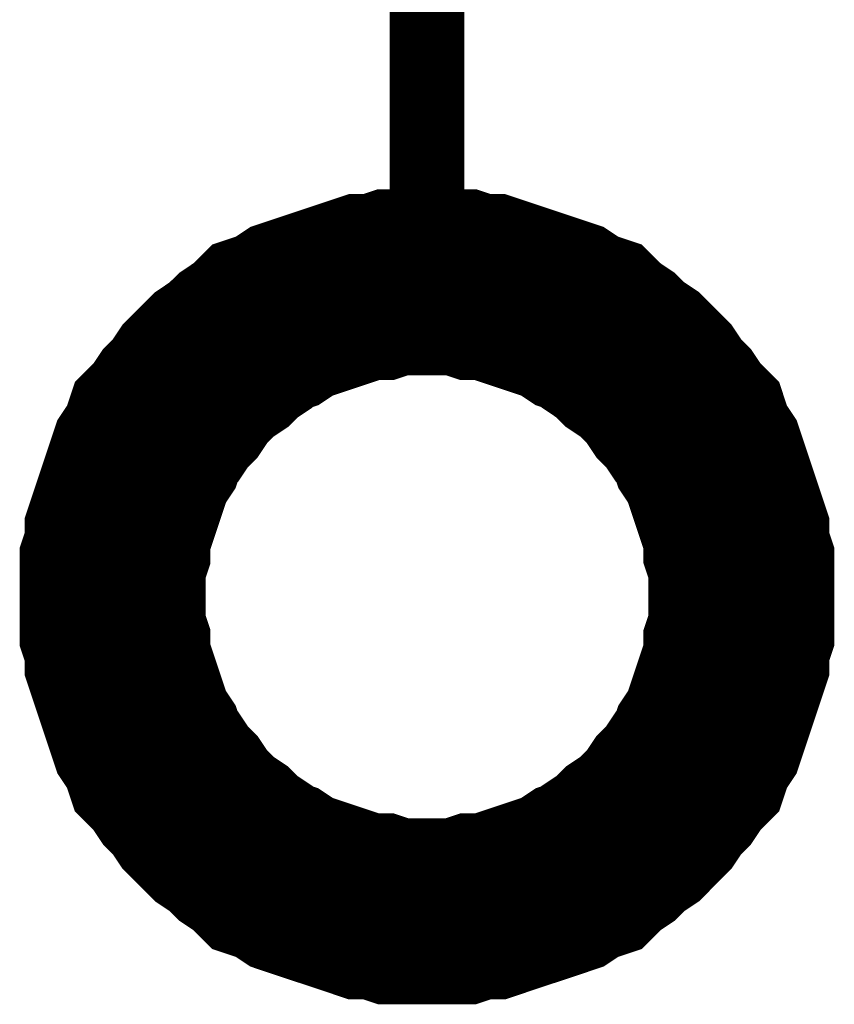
# Model space of a CAD drawing. Header units: inches. Extents: x 0 to 292, y 0 to 193.
# Tile 13 of 189: x 52.5 to 55.79, y 85.21 to 89.18. Entities that reach past the tile are written whole.
import ezdxf

# ---------------------------------------------------------------- set-up
doc = ezdxf.new("R2010")
doc.units = ezdxf.units.IN
doc.layers.add('Sheet', color=255, linetype='Continuous')

msp = doc.modelspace()

# ---------------------------------------------------------------- linework, layer by layer
at = {"layer": 'Sheet'}
for points in [[(54.1453, 88.3922, 0.2997, 0.2997, 0), (54.1453, 90.9261, 0.2997, 0.2997, 0)], [(52.8788, 86.8524, 0.7493, 0.7493, 0), (52.8788, 86.9109, 0.7493, 0.7493, 0), (52.8788, 86.9888, 0.7493, 0.7493, 0), (52.8983, 87.0473, 0.7493, 0.7493, 0), (52.8983, 87.1058, 0.7493, 0.7493, 0), (52.9178, 87.1643, 0.7493, 0.7493, 0), (52.9373, 87.2227, 0.7493, 0.7493, 0), (52.9568, 87.2812, 0.7493, 0.7493, 0), (52.9762, 87.3397, 0.7493, 0.7493, 0), (52.9957, 87.3982, 0.7493, 0.7493, 0), (53.0347, 87.4566, 0.7493, 0.7493, 0), (53.0542, 87.5151, 0.7493, 0.7493, 0), (53.0931, 87.5541, 0.7493, 0.7493, 0), (53.1321, 87.6126, 0.7493, 0.7493, 0), (53.1711, 87.6515, 0.7493, 0.7493, 0), (53.2101, 87.71, 0.7493, 0.7493, 0), (53.249, 87.749, 0.7493, 0.7493, 0), (53.288, 87.788, 0.7493, 0.7493, 0), (53.3464, 87.827, 0.7493, 0.7493, 0), (53.3854, 87.8659, 0.7493, 0.7493, 0), (53.4439, 87.9049, 0.7493, 0.7493, 0), (53.4828, 87.9439, 0.7493, 0.7493, 0), (53.5413, 87.9634, 0.7493, 0.7493, 0), (53.5997, 88.0024, 0.7493, 0.7493, 0), (53.6582, 88.0219, 0.7493, 0.7493, 0), (53.7166, 88.0414, 0.7493, 0.7493, 0), (53.7751, 88.0609, 0.7493, 0.7493, 0), (53.8335, 88.0803, 0.7493, 0.7493, 0), (53.892, 88.0998, 0.7493, 0.7493, 0), (53.9504, 88.0998, 0.7493, 0.7493, 0), (54.0089, 88.1193, 0.7493, 0.7493, 0), (54.0868, 88.1193, 0.7493, 0.7493, 0), (54.1453, 88.1193, 0.7493, 0.7493, 0)], [(54.1453, 88.1193, 0.7493, 0.7493, 0), (54.0868, 88.1193, 0.7493, 0.7493, 0), (54.0089, 88.1193, 0.7493, 0.7493, 0), (53.9504, 88.0998, 0.7493, 0.7493, 0), (53.892, 88.0998, 0.7493, 0.7493, 0), (53.8335, 88.0803, 0.7493, 0.7493, 0), (53.7751, 88.0609, 0.7493, 0.7493, 0), (53.7166, 88.0414, 0.7493, 0.7493, 0), (53.6582, 88.0219, 0.7493, 0.7493, 0), (53.5997, 88.0024, 0.7493, 0.7493, 0), (53.5413, 87.9634, 0.7493, 0.7493, 0), (53.4828, 87.9439, 0.7493, 0.7493, 0), (53.4439, 87.9049, 0.7493, 0.7493, 0), (53.3854, 87.8659, 0.7493, 0.7493, 0), (53.3464, 87.827, 0.7493, 0.7493, 0), (53.288, 87.788, 0.7493, 0.7493, 0), (53.249, 87.749, 0.7493, 0.7493, 0), (53.2101, 87.71, 0.7493, 0.7493, 0), (53.1711, 87.6515, 0.7493, 0.7493, 0), (53.1321, 87.6126, 0.7493, 0.7493, 0), (53.0931, 87.5541, 0.7493, 0.7493, 0), (53.0542, 87.5151, 0.7493, 0.7493, 0), (53.0347, 87.4566, 0.7493, 0.7493, 0), (52.9957, 87.3982, 0.7493, 0.7493, 0), (52.9762, 87.3397, 0.7493, 0.7493, 0), (52.9568, 87.2812, 0.7493, 0.7493, 0), (52.9373, 87.2227, 0.7493, 0.7493, 0), (52.9178, 87.1643, 0.7493, 0.7493, 0), (52.8983, 87.1058, 0.7493, 0.7493, 0), (52.8983, 87.0473, 0.7493, 0.7493, 0), (52.8788, 86.9888, 0.7493, 0.7493, 0), (52.8788, 86.9109, 0.7493, 0.7493, 0), (52.8788, 86.8524, 0.7493, 0.7493, 0)], [(54.1453, 88.1193, 0.7493, 0.7493, 0), (54.1453, 88.1193, 0.7493, 0.7493, 0)], [(54.1453, 88.1193, 0.7493, 0.7493, 0), (54.2037, 88.1193, 0.7493, 0.7493, 0), (54.2817, 88.1193, 0.7493, 0.7493, 0), (54.3401, 88.0998, 0.7493, 0.7493, 0), (54.3986, 88.0998, 0.7493, 0.7493, 0), (54.457, 88.0803, 0.7493, 0.7493, 0), (54.5155, 88.0609, 0.7493, 0.7493, 0), (54.5739, 88.0414, 0.7493, 0.7493, 0), (54.6324, 88.0219, 0.7493, 0.7493, 0), (54.6908, 88.0024, 0.7493, 0.7493, 0), (54.7493, 87.9634, 0.7493, 0.7493, 0), (54.8077, 87.9439, 0.7493, 0.7493, 0), (54.8467, 87.9049, 0.7493, 0.7493, 0), (54.9051, 87.8659, 0.7493, 0.7493, 0), (54.9441, 87.827, 0.7493, 0.7493, 0), (55.0026, 87.788, 0.7493, 0.7493, 0), (55.0415, 87.749, 0.7493, 0.7493, 0), (55.0805, 87.71, 0.7493, 0.7493, 0), (55.1195, 87.6515, 0.7493, 0.7493, 0), (55.1584, 87.6126, 0.7493, 0.7493, 0), (55.1974, 87.5541, 0.7493, 0.7493, 0), (55.2364, 87.5151, 0.7493, 0.7493, 0), (55.2558, 87.4566, 0.7493, 0.7493, 0), (55.2948, 87.3982, 0.7493, 0.7493, 0), (55.3143, 87.3397, 0.7493, 0.7493, 0), (55.3338, 87.2812, 0.7493, 0.7493, 0), (55.3533, 87.2227, 0.7493, 0.7493, 0), (55.3727, 87.1643, 0.7493, 0.7493, 0), (55.3922, 87.1058, 0.7493, 0.7493, 0), (55.3922, 87.0473, 0.7493, 0.7493, 0), (55.4117, 86.9888, 0.7493, 0.7493, 0), (55.4117, 86.9109, 0.7493, 0.7493, 0), (55.4117, 86.8524, 0.7493, 0.7493, 0)], [(55.4117, 86.8524, 0.7493, 0.7493, 0), (55.4117, 86.9109, 0.7493, 0.7493, 0), (55.4117, 86.9888, 0.7493, 0.7493, 0), (55.3922, 87.0473, 0.7493, 0.7493, 0), (55.3922, 87.1058, 0.7493, 0.7493, 0), (55.3727, 87.1643, 0.7493, 0.7493, 0), (55.3533, 87.2227, 0.7493, 0.7493, 0), (55.3338, 87.2812, 0.7493, 0.7493, 0), (55.3143, 87.3397, 0.7493, 0.7493, 0), (55.2948, 87.3982, 0.7493, 0.7493, 0), (55.2558, 87.4566, 0.7493, 0.7493, 0), (55.2364, 87.5151, 0.7493, 0.7493, 0), (55.1974, 87.5541, 0.7493, 0.7493, 0), (55.1584, 87.6126, 0.7493, 0.7493, 0), (55.1195, 87.6515, 0.7493, 0.7493, 0), (55.0805, 87.71, 0.7493, 0.7493, 0), (55.0415, 87.749, 0.7493, 0.7493, 0), (55.0026, 87.788, 0.7493, 0.7493, 0), (54.9441, 87.827, 0.7493, 0.7493, 0), (54.9051, 87.8659, 0.7493, 0.7493, 0), (54.8467, 87.9049, 0.7493, 0.7493, 0), (54.8077, 87.9439, 0.7493, 0.7493, 0), (54.7493, 87.9634, 0.7493, 0.7493, 0), (54.6908, 88.0024, 0.7493, 0.7493, 0), (54.6324, 88.0219, 0.7493, 0.7493, 0), (54.5739, 88.0414, 0.7493, 0.7493, 0), (54.5155, 88.0609, 0.7493, 0.7493, 0), (54.457, 88.0803, 0.7493, 0.7493, 0), (54.3986, 88.0998, 0.7493, 0.7493, 0), (54.3401, 88.0998, 0.7493, 0.7493, 0), (54.2817, 88.1193, 0.7493, 0.7493, 0), (54.2037, 88.1193, 0.7493, 0.7493, 0), (54.1453, 88.1193, 0.7493, 0.7493, 0)], [(54.1453, 85.5855, 0.7493, 0.7493, 0), (54.0868, 85.5855, 0.7493, 0.7493, 0), (54.0089, 85.5855, 0.7493, 0.7493, 0), (53.9504, 85.605, 0.7493, 0.7493, 0), (53.892, 85.605, 0.7493, 0.7493, 0), (53.8335, 85.6245, 0.7493, 0.7493, 0), (53.7751, 85.644, 0.7493, 0.7493, 0), (53.7166, 85.6634, 0.7493, 0.7493, 0), (53.6582, 85.6829, 0.7493, 0.7493, 0), (53.5997, 85.7024, 0.7493, 0.7493, 0), (53.5413, 85.7414, 0.7493, 0.7493, 0), (53.4828, 85.7609, 0.7493, 0.7493, 0), (53.4439, 85.7999, 0.7493, 0.7493, 0), (53.3854, 85.8389, 0.7493, 0.7493, 0), (53.3464, 85.8779, 0.7493, 0.7493, 0), (53.288, 85.9168, 0.7493, 0.7493, 0), (53.249, 85.9558, 0.7493, 0.7493, 0), (53.2101, 85.9948, 0.7493, 0.7493, 0), (53.1711, 86.0533, 0.7493, 0.7493, 0), (53.1321, 86.0923, 0.7493, 0.7493, 0), (53.0931, 86.1507, 0.7493, 0.7493, 0), (53.0542, 86.1897, 0.7493, 0.7493, 0), (53.0347, 86.2482, 0.7493, 0.7493, 0), (52.9957, 86.3067, 0.7493, 0.7493, 0), (52.9762, 86.3651, 0.7493, 0.7493, 0), (52.9568, 86.4236, 0.7493, 0.7493, 0), (52.9373, 86.4821, 0.7493, 0.7493, 0), (52.9178, 86.5405, 0.7493, 0.7493, 0), (52.8983, 86.599, 0.7493, 0.7493, 0), (52.8983, 86.6575, 0.7493, 0.7493, 0), (52.8788, 86.716, 0.7493, 0.7493, 0), (52.8788, 86.7939, 0.7493, 0.7493, 0), (52.8788, 86.8524, 0.7493, 0.7493, 0)], [(52.8788, 86.8524, 0.7493, 0.7493, 0), (52.8788, 86.8524, 0.7493, 0.7493, 0)], [(52.8788, 86.8524, 0.7493, 0.7493, 0), (52.8788, 86.7939, 0.7493, 0.7493, 0), (52.8788, 86.716, 0.7493, 0.7493, 0), (52.8983, 86.6575, 0.7493, 0.7493, 0), (52.8983, 86.599, 0.7493, 0.7493, 0), (52.9178, 86.5405, 0.7493, 0.7493, 0), (52.9373, 86.4821, 0.7493, 0.7493, 0), (52.9568, 86.4236, 0.7493, 0.7493, 0), (52.9762, 86.3651, 0.7493, 0.7493, 0), (52.9957, 86.3067, 0.7493, 0.7493, 0), (53.0347, 86.2482, 0.7493, 0.7493, 0), (53.0542, 86.1897, 0.7493, 0.7493, 0), (53.0931, 86.1507, 0.7493, 0.7493, 0), (53.1321, 86.0923, 0.7493, 0.7493, 0), (53.1711, 86.0533, 0.7493, 0.7493, 0), (53.2101, 85.9948, 0.7493, 0.7493, 0), (53.249, 85.9558, 0.7493, 0.7493, 0), (53.288, 85.9168, 0.7493, 0.7493, 0), (53.3464, 85.8779, 0.7493, 0.7493, 0), (53.3854, 85.8389, 0.7493, 0.7493, 0), (53.4439, 85.7999, 0.7493, 0.7493, 0), (53.4828, 85.7609, 0.7493, 0.7493, 0), (53.5413, 85.7414, 0.7493, 0.7493, 0), (53.5997, 85.7024, 0.7493, 0.7493, 0), (53.6582, 85.6829, 0.7493, 0.7493, 0), (53.7166, 85.6634, 0.7493, 0.7493, 0), (53.7751, 85.644, 0.7493, 0.7493, 0), (53.8335, 85.6245, 0.7493, 0.7493, 0), (53.892, 85.605, 0.7493, 0.7493, 0), (53.9504, 85.605, 0.7493, 0.7493, 0), (54.0089, 85.5855, 0.7493, 0.7493, 0), (54.0868, 85.5855, 0.7493, 0.7493, 0), (54.1453, 85.5855, 0.7493, 0.7493, 0)], [(55.4117, 86.8524, 0.7493, 0.7493, 0), (55.4117, 86.7939, 0.7493, 0.7493, 0), (55.4117, 86.716, 0.7493, 0.7493, 0), (55.3922, 86.6575, 0.7493, 0.7493, 0), (55.3922, 86.599, 0.7493, 0.7493, 0), (55.3727, 86.5405, 0.7493, 0.7493, 0), (55.3533, 86.4821, 0.7493, 0.7493, 0), (55.3338, 86.4236, 0.7493, 0.7493, 0), (55.3143, 86.3651, 0.7493, 0.7493, 0), (55.2948, 86.3067, 0.7493, 0.7493, 0), (55.2558, 86.2482, 0.7493, 0.7493, 0), (55.2364, 86.1897, 0.7493, 0.7493, 0), (55.1974, 86.1507, 0.7493, 0.7493, 0), (55.1584, 86.0923, 0.7493, 0.7493, 0), (55.1195, 86.0533, 0.7493, 0.7493, 0), (55.0805, 85.9948, 0.7493, 0.7493, 0), (55.0415, 85.9558, 0.7493, 0.7493, 0), (55.0026, 85.9168, 0.7493, 0.7493, 0), (54.9441, 85.8779, 0.7493, 0.7493, 0), (54.9051, 85.8389, 0.7493, 0.7493, 0), (54.8467, 85.7999, 0.7493, 0.7493, 0), (54.8077, 85.7609, 0.7493, 0.7493, 0), (54.7493, 85.7414, 0.7493, 0.7493, 0), (54.6908, 85.7024, 0.7493, 0.7493, 0), (54.6324, 85.6829, 0.7493, 0.7493, 0), (54.5739, 85.6634, 0.7493, 0.7493, 0), (54.5155, 85.644, 0.7493, 0.7493, 0), (54.457, 85.6245, 0.7493, 0.7493, 0), (54.3986, 85.605, 0.7493, 0.7493, 0), (54.3401, 85.605, 0.7493, 0.7493, 0), (54.2817, 85.5855, 0.7493, 0.7493, 0), (54.2037, 85.5855, 0.7493, 0.7493, 0), (54.1453, 85.5855, 0.7493, 0.7493, 0)], [(54.1453, 85.5855, 0.7493, 0.7493, 0), (54.2037, 85.5855, 0.7493, 0.7493, 0), (54.2817, 85.5855, 0.7493, 0.7493, 0), (54.3401, 85.605, 0.7493, 0.7493, 0), (54.3986, 85.605, 0.7493, 0.7493, 0), (54.457, 85.6245, 0.7493, 0.7493, 0), (54.5155, 85.644, 0.7493, 0.7493, 0), (54.5739, 85.6634, 0.7493, 0.7493, 0), (54.6324, 85.6829, 0.7493, 0.7493, 0), (54.6908, 85.7024, 0.7493, 0.7493, 0), (54.7493, 85.7414, 0.7493, 0.7493, 0), (54.8077, 85.7609, 0.7493, 0.7493, 0), (54.8467, 85.7999, 0.7493, 0.7493, 0), (54.9051, 85.8389, 0.7493, 0.7493, 0), (54.9441, 85.8779, 0.7493, 0.7493, 0), (55.0026, 85.9168, 0.7493, 0.7493, 0), (55.0415, 85.9558, 0.7493, 0.7493, 0), (55.0805, 85.9948, 0.7493, 0.7493, 0), (55.1195, 86.0533, 0.7493, 0.7493, 0), (55.1584, 86.0923, 0.7493, 0.7493, 0), (55.1974, 86.1507, 0.7493, 0.7493, 0), (55.2364, 86.1897, 0.7493, 0.7493, 0), (55.2558, 86.2482, 0.7493, 0.7493, 0), (55.2948, 86.3067, 0.7493, 0.7493, 0), (55.3143, 86.3651, 0.7493, 0.7493, 0), (55.3338, 86.4236, 0.7493, 0.7493, 0), (55.3533, 86.4821, 0.7493, 0.7493, 0), (55.3727, 86.5405, 0.7493, 0.7493, 0), (55.3922, 86.599, 0.7493, 0.7493, 0), (55.3922, 86.6575, 0.7493, 0.7493, 0), (55.4117, 86.716, 0.7493, 0.7493, 0), (55.4117, 86.7939, 0.7493, 0.7493, 0), (55.4117, 86.8524, 0.7493, 0.7493, 0)], [(55.4117, 86.8524, 0.7493, 0.7493, 0), (55.4117, 86.8524, 0.7493, 0.7493, 0), (55.4117, 86.8524, 0.7493, 0.7493, 0), (55.4117, 86.8524, 0.7493, 0.7493, 0), (55.4117, 86.8524, 0.7493, 0.7493, 0), (55.4117, 86.8524, 0.7493, 0.7493, 0), (55.4117, 86.8524, 0.7493, 0.7493, 0), (55.4117, 86.8524, 0.7493, 0.7493, 0), (55.4117, 86.8524, 0.7493, 0.7493, 0), (55.4117, 86.8524, 0.7493, 0.7493, 0), (55.4117, 86.8524, 0.7493, 0.7493, 0), (55.4117, 86.8524, 0.7493, 0.7493, 0), (55.4117, 86.8524, 0.7493, 0.7493, 0), (55.4117, 86.8524, 0.7493, 0.7493, 0), (55.4117, 86.8524, 0.7493, 0.7493, 0), (55.4117, 86.8524, 0.7493, 0.7493, 0), (55.4117, 86.8524, 0.7493, 0.7493, 0), (55.4117, 86.8524, 0.7493, 0.7493, 0), (55.4117, 86.8524, 0.7493, 0.7493, 0), (55.4117, 86.8524, 0.7493, 0.7493, 0), (55.4117, 86.8524, 0.7493, 0.7493, 0), (55.4117, 86.8524, 0.7493, 0.7493, 0), (55.4117, 86.8524, 0.7493, 0.7493, 0), (55.4117, 86.8524, 0.7493, 0.7493, 0), (55.4117, 86.8524, 0.7493, 0.7493, 0), (55.4117, 86.8524, 0.7493, 0.7493, 0), (55.4117, 86.8524, 0.7493, 0.7493, 0), (55.4117, 86.8524, 0.7493, 0.7493, 0), (55.4117, 86.8524, 0.7493, 0.7493, 0), (55.4117, 86.8524, 0.7493, 0.7493, 0), (55.4117, 86.8524, 0.7493, 0.7493, 0), (55.4117, 86.8524, 0.7493, 0.7493, 0), (55.4117, 86.8524, 0.7493, 0.7493, 0)], [(55.4117, 86.8524, 0.7493, 0.7493, 0), (55.4117, 86.8524, 0.7493, 0.7493, 0)]]:
    msp.add_lwpolyline(points, format="xyseb", dxfattribs=at)

doc.saveas('drawing.dxf')
